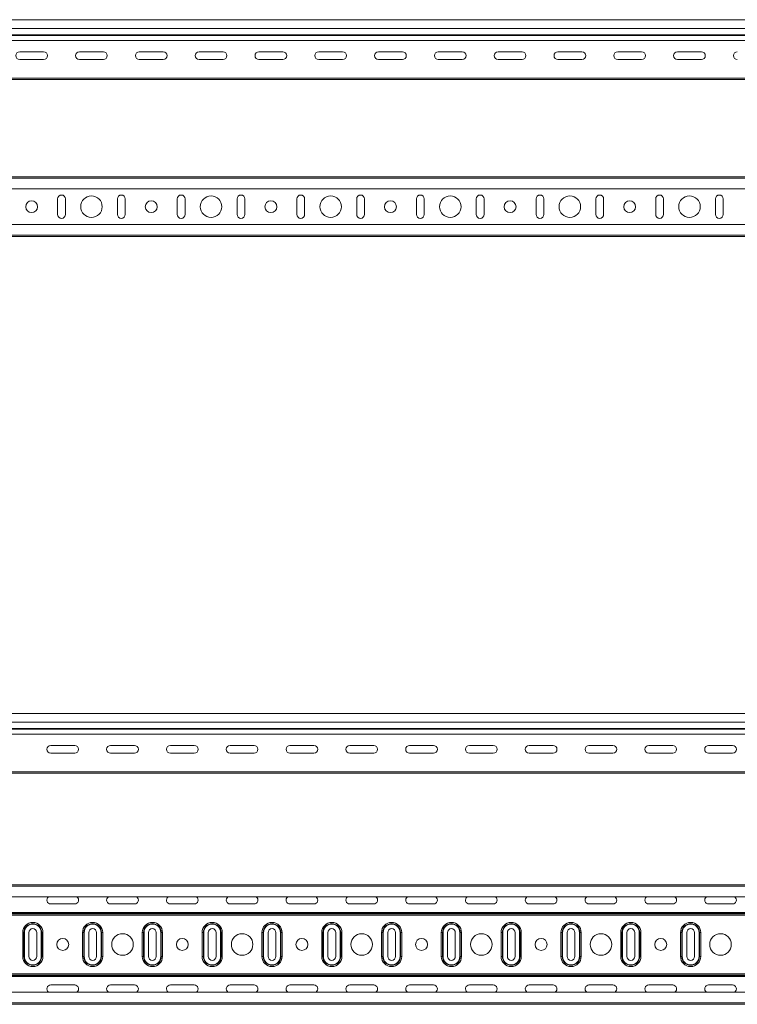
# Model space of a CAD drawing. Header units: millimetres. Extents: x -583 to 2827, y -4183 to -259.
# Tile 18 of 19: x 1386 to 1986, y -1082 to -259. Entities that reach past the tile are written whole.
import ezdxf

# ---------------------------------------------------------------- set-up
doc = ezdxf.new("R2010")
doc.units = ezdxf.units.MM

msp = doc.modelspace()

# ---------------------------------------------------------------- linework, layer by layer
at = {"color": 7, "linetype": 'Continuous', "lineweight": 15}
for p, q in [((2735.72, -258.56), (267.72, -258.56)), ((267.72, -266.02), (2735.72, -266.02)), ((267.72, -271.33), (2735.72, -271.33)), ((267.72, -271.69), (2735.72, -271.69)), ((267.72, -275.82), (2735.72, -275.82)), ((1385.72, -285.32), (1405.72, -285.32)), ((1435.72, -285.32), (1455.72, -285.32)), ((1485.72, -285.32), (1505.72, -285.32)), ((1535.72, -285.32), (1555.72, -285.32)), ((1585.72, -285.32), (1605.72, -285.32)), ((1635.72, -285.32), (1655.72, -285.32)), ((1685.72, -285.32), (1705.72, -285.32)), ((1735.72, -285.32), (1755.72, -285.32)), ((1785.72, -285.32), (1805.72, -285.32)), ((1835.72, -285.32), (1855.72, -285.32)), ((1885.72, -285.32), (1905.72, -285.32)), ((1935.72, -285.32), (1955.72, -285.32)), ((1405.72, -291.82), (1385.72, -291.82)), ((1455.72, -291.82), (1435.72, -291.82)), ((1505.72, -291.82), (1485.72, -291.82)), ((1555.72, -291.82), (1535.72, -291.82)), ((1605.72, -291.82), (1585.72, -291.82)), ((1655.72, -291.82), (1635.72, -291.82)), ((1705.72, -291.82), (1685.72, -291.82)), ((1755.72, -291.82), (1735.72, -291.82)), ((1805.72, -291.82), (1785.72, -291.82)), ((1855.72, -291.82), (1835.72, -291.82)), ((1905.72, -291.82), (1885.72, -291.82)), ((1955.72, -291.82), (1935.72, -291.82)), ((267.72, -307.36), (2735.72, -307.36)), ((267.72, -308.56), (2735.72, -308.56)), ((267.72, -389.86), (2735.72, -389.86)), ((2735.72, -390.98), (267.72, -390.98)), ((267.72, -400.08), (2735.72, -400.08)), ((1417.47, -408.36), (1417.47, -421.36)), ((1423.97, -421.36), (1423.97, -408.36)), ((1467.47, -408.36), (1467.47, -421.36)), ((1473.97, -421.36), (1473.97, -408.36)), ((1517.47, -408.36), (1517.47, -421.36)), ((1523.97, -421.36), (1523.97, -408.36)), ((1567.47, -408.36), (1567.47, -421.36)), ((1573.97, -421.36), (1573.97, -408.36)), ((1617.47, -408.36), (1617.47, -421.36)), ((1623.97, -421.36), (1623.97, -408.36)), ((1667.47, -408.36), (1667.47, -421.36)), ((1673.97, -421.36), (1673.97, -408.36)), ((1717.47, -408.36), (1717.47, -421.36)), ((1723.97, -421.36), (1723.97, -408.36)), ((1767.47, -408.36), (1767.47, -421.36)), ((1773.97, -421.36), (1773.97, -408.36)), ((1817.47, -408.36), (1817.47, -421.36)), ((1823.97, -421.36), (1823.97, -408.36)), ((1867.47, -408.36), (1867.47, -421.36)), ((1873.97, -421.36), (1873.97, -408.36)), ((1917.47, -408.36), (1917.47, -421.36)), ((1923.97, -421.36), (1923.97, -408.36)), ((1967.47, -408.36), (1967.47, -421.36)), ((1973.97, -421.36), (1973.97, -408.36)), ((2735.72, -429.63), (267.72, -429.63)), ((267.72, -438.73), (2735.72, -438.73)), ((267.72, -439.86), (2735.72, -439.86)), ((2761.69, -838.39), (293.69, -838.39)), ((293.69, -845.84), (2761.69, -845.84)), ((293.69, -851.15), (2761.69, -851.15)), ((293.69, -851.52), (2761.69, -851.52)), ((293.69, -855.65), (2761.69, -855.65)), ((1431.69, -865.14), (1411.69, -865.14)), ((1411.69, -871.64), (1431.69, -871.64)), ((1481.69, -865.14), (1461.69, -865.14)), ((1461.69, -871.64), (1481.69, -871.64)), ((1531.69, -865.14), (1511.69, -865.14)), ((1511.69, -871.64), (1531.69, -871.64)), ((1581.69, -865.14), (1561.69, -865.14)), ((1561.69, -871.64), (1581.69, -871.64)), ((1631.69, -865.14), (1611.69, -865.14)), ((1611.69, -871.64), (1631.69, -871.64)), ((1681.69, -865.14), (1661.69, -865.14)), ((1661.69, -871.64), (1681.69, -871.64)), ((1731.69, -865.14), (1711.69, -865.14)), ((1711.69, -871.64), (1731.69, -871.64)), ((1781.69, -865.14), (1761.69, -865.14)), ((1761.69, -871.64), (1781.69, -871.64)), ((1831.69, -865.14), (1811.69, -865.14)), ((1811.69, -871.64), (1831.69, -871.64)), ((1881.69, -865.14), (1861.69, -865.14)), ((1861.69, -871.64), (1881.69, -871.64)), ((1931.69, -865.14), (1911.69, -865.14)), ((1911.69, -871.64), (1931.69, -871.64)), ((1981.69, -865.14), (1961.69, -865.14)), ((1961.69, -871.64), (1981.69, -871.64)), ((293.69, -887.19), (2761.69, -887.19)), ((293.69, -888.39), (2761.69, -888.39)), ((293.69, -981.57), (2761.69, -981.57)), ((2761.69, -982.7), (293.69, -982.7)), ((293.69, -991.8), (2761.69, -991.8)), ((1411.69, -997.72), (1431.69, -997.72)), ((1461.69, -997.72), (1481.69, -997.72)), ((1511.69, -997.72), (1531.69, -997.72)), ((1561.69, -997.72), (1581.69, -997.72)), ((1611.69, -997.72), (1631.69, -997.72)), ((1661.69, -997.72), (1681.69, -997.72)), ((1711.69, -997.72), (1731.69, -997.72)), ((1761.69, -997.72), (1781.69, -997.72)), ((1811.69, -997.72), (1831.69, -997.72)), ((1861.69, -997.72), (1881.69, -997.72)), ((1911.69, -997.72), (1931.69, -997.72)), ((1961.69, -997.72), (1981.69, -997.72)), ((293.69, -1004.77), (2761.69, -1004.77)), ((293.69, -1005.41), (2761.69, -1005.41)), ((293.69, -1005.92), (2761.69, -1005.92)), ((293.69, -1006.95), (2761.69, -1006.95)), ((1388.25, -1041.57), (1388.25, -1021.57)), ((1389.29, -1021.57), (1388.25, -1021.57)), ((1389.29, -1041.57), (1389.29, -1021.57)), ((1389.66, -1021.57), (1389.29, -1021.57)), ((1389.66, -1021.57), (1389.66, -1041.57)), ((1393.44, -1021.57), (1393.44, -1041.57)), ((1399.94, -1041.57), (1399.94, -1021.57)), ((1404.1, -1021.57), (1403.73, -1021.57)), ((1403.73, -1041.57), (1403.73, -1021.57)), ((1405.14, -1021.57), (1404.1, -1021.57)), ((1404.1, -1021.57), (1404.1, -1041.57)), ((1405.14, -1021.57), (1405.14, -1041.57)), ((1438.25, -1041.57), (1438.25, -1021.57)), ((1439.29, -1021.57), (1438.25, -1021.57)), ((1439.29, -1041.57), (1439.29, -1021.57)), ((1439.66, -1021.57), (1439.29, -1021.57)), ((1439.66, -1021.57), (1439.66, -1041.57)), ((1443.44, -1021.57), (1443.44, -1041.57)), ((1449.94, -1041.57), (1449.94, -1021.57)), ((1454.1, -1021.57), (1453.73, -1021.57)), ((1453.73, -1041.57), (1453.73, -1021.57)), ((1455.14, -1021.57), (1454.1, -1021.57)), ((1454.1, -1021.57), (1454.1, -1041.57)), ((1455.14, -1021.57), (1455.14, -1041.57)), ((1488.25, -1041.57), (1488.25, -1021.57)), ((1489.29, -1021.57), (1488.25, -1021.57)), ((1489.29, -1041.57), (1489.29, -1021.57)), ((1489.66, -1021.57), (1489.29, -1021.57)), ((1489.66, -1021.57), (1489.66, -1041.57)), ((1493.44, -1021.57), (1493.44, -1041.57)), ((1499.94, -1041.57), (1499.94, -1021.57)), ((1504.1, -1021.57), (1503.73, -1021.57)), ((1503.73, -1041.57), (1503.73, -1021.57)), ((1505.14, -1021.57), (1504.1, -1021.57)), ((1504.1, -1021.57), (1504.1, -1041.57)), ((1505.14, -1021.57), (1505.14, -1041.57)), ((1538.25, -1041.57), (1538.25, -1021.57)), ((1539.29, -1021.57), (1538.25, -1021.57)), ((1539.29, -1041.57), (1539.29, -1021.57)), ((1539.66, -1021.57), (1539.29, -1021.57)), ((1539.66, -1021.57), (1539.66, -1041.57)), ((1543.44, -1021.57), (1543.44, -1041.57)), ((1549.94, -1041.57), (1549.94, -1021.57)), ((1554.1, -1021.57), (1553.73, -1021.57)), ((1553.73, -1041.57), (1553.73, -1021.57)), ((1555.14, -1021.57), (1554.1, -1021.57)), ((1554.1, -1021.57), (1554.1, -1041.57)), ((1555.14, -1021.57), (1555.14, -1041.57)), ((1588.25, -1041.57), (1588.25, -1021.57)), ((1589.29, -1021.57), (1588.25, -1021.57)), ((1589.29, -1041.57), (1589.29, -1021.57)), ((1589.66, -1021.57), (1589.29, -1021.57)), ((1589.66, -1021.57), (1589.66, -1041.57)), ((1593.44, -1021.57), (1593.44, -1041.57)), ((1599.94, -1041.57), (1599.94, -1021.57)), ((1604.1, -1021.57), (1603.73, -1021.57)), ((1603.73, -1041.57), (1603.73, -1021.57)), ((1605.14, -1021.57), (1604.1, -1021.57)), ((1604.1, -1021.57), (1604.1, -1041.57)), ((1605.14, -1021.57), (1605.14, -1041.57)), ((1638.25, -1041.57), (1638.25, -1021.57)), ((1639.29, -1021.57), (1638.25, -1021.57)), ((1639.29, -1041.57), (1639.29, -1021.57)), ((1639.66, -1021.57), (1639.29, -1021.57)), ((1639.66, -1021.57), (1639.66, -1041.57)), ((1643.44, -1021.57), (1643.44, -1041.57)), ((1649.94, -1041.57), (1649.94, -1021.57)), ((1654.1, -1021.57), (1653.73, -1021.57)), ((1653.73, -1041.57), (1653.73, -1021.57)), ((1655.14, -1021.57), (1654.1, -1021.57)), ((1654.1, -1021.57), (1654.1, -1041.57)), ((1655.14, -1021.57), (1655.14, -1041.57)), ((1688.25, -1041.57), (1688.25, -1021.57)), ((1689.29, -1021.57), (1688.25, -1021.57)), ((1689.29, -1041.57), (1689.29, -1021.57)), ((1689.66, -1021.57), (1689.29, -1021.57)), ((1689.66, -1021.57), (1689.66, -1041.57)), ((1693.44, -1021.57), (1693.44, -1041.57)), ((1699.94, -1041.57), (1699.94, -1021.57)), ((1704.1, -1021.57), (1703.73, -1021.57)), ((1703.73, -1041.57), (1703.73, -1021.57)), ((1705.14, -1021.57), (1704.1, -1021.57)), ((1704.1, -1021.57), (1704.1, -1041.57)), ((1705.14, -1021.57), (1705.14, -1041.57)), ((1738.25, -1041.57), (1738.25, -1021.57)), ((1739.29, -1021.57), (1738.25, -1021.57)), ((1739.29, -1041.57), (1739.29, -1021.57)), ((1739.66, -1021.57), (1739.29, -1021.57)), ((1739.66, -1021.57), (1739.66, -1041.57)), ((1743.44, -1021.57), (1743.44, -1041.57)), ((1749.94, -1041.57), (1749.94, -1021.57)), ((1754.1, -1021.57), (1753.73, -1021.57)), ((1753.73, -1041.57), (1753.73, -1021.57)), ((1755.14, -1021.57), (1754.1, -1021.57)), ((1754.1, -1021.57), (1754.1, -1041.57)), ((1755.14, -1021.57), (1755.14, -1041.57)), ((1788.25, -1041.57), (1788.25, -1021.57)), ((1789.29, -1021.57), (1788.25, -1021.57)), ((1789.29, -1041.57), (1789.29, -1021.57)), ((1789.66, -1021.57), (1789.29, -1021.57)), ((1789.66, -1021.57), (1789.66, -1041.57)), ((1793.44, -1021.57), (1793.44, -1041.57)), ((1799.94, -1041.57), (1799.94, -1021.57)), ((1804.1, -1021.57), (1803.73, -1021.57)), ((1803.73, -1041.57), (1803.73, -1021.57)), ((1805.14, -1021.57), (1804.1, -1021.57)), ((1804.1, -1021.57), (1804.1, -1041.57)), ((1805.14, -1021.57), (1805.14, -1041.57)), ((1838.25, -1041.57), (1838.25, -1021.57)), ((1839.29, -1021.57), (1838.25, -1021.57)), ((1839.29, -1041.57), (1839.29, -1021.57)), ((1839.66, -1021.57), (1839.29, -1021.57)), ((1839.66, -1021.57), (1839.66, -1041.57)), ((1843.44, -1021.57), (1843.44, -1041.57)), ((1849.94, -1041.57), (1849.94, -1021.57)), ((1854.1, -1021.57), (1853.73, -1021.57)), ((1853.73, -1041.57), (1853.73, -1021.57)), ((1855.14, -1021.57), (1854.1, -1021.57)), ((1854.1, -1021.57), (1854.1, -1041.57)), ((1855.14, -1021.57), (1855.14, -1041.57)), ((1888.25, -1041.57), (1888.25, -1021.57)), ((1889.29, -1021.57), (1888.25, -1021.57)), ((1889.29, -1041.57), (1889.29, -1021.57)), ((1889.66, -1021.57), (1889.29, -1021.57)), ((1889.66, -1021.57), (1889.66, -1041.57)), ((1893.44, -1021.57), (1893.44, -1041.57)), ((1899.94, -1041.57), (1899.94, -1021.57)), ((1904.1, -1021.57), (1903.73, -1021.57)), ((1903.73, -1041.57), (1903.73, -1021.57)), ((1905.14, -1021.57), (1904.1, -1021.57)), ((1904.1, -1021.57), (1904.1, -1041.57)), ((1905.14, -1021.57), (1905.14, -1041.57)), ((1938.25, -1041.57), (1938.25, -1021.57)), ((1939.29, -1021.57), (1938.25, -1021.57)), ((1939.29, -1041.57), (1939.29, -1021.57)), ((1939.66, -1021.57), (1939.29, -1021.57)), ((1939.66, -1021.57), (1939.66, -1041.57)), ((1943.44, -1021.57), (1943.44, -1041.57)), ((1949.94, -1041.57), (1949.94, -1021.57)), ((1954.1, -1021.57), (1953.73, -1021.57)), ((1953.73, -1041.57), (1953.73, -1021.57)), ((1955.14, -1021.57), (1954.1, -1021.57)), ((1954.1, -1021.57), (1954.1, -1041.57)), ((1955.14, -1021.57), (1955.14, -1041.57)), ((1389.29, -1041.57), (1388.25, -1041.57)), ((1389.66, -1041.57), (1389.29, -1041.57)), ((1404.1, -1041.57), (1403.73, -1041.57)), ((1405.14, -1041.57), (1404.1, -1041.57)), ((1439.29, -1041.57), (1438.25, -1041.57)), ((1439.66, -1041.57), (1439.29, -1041.57)), ((1454.1, -1041.57), (1453.73, -1041.57)), ((1455.14, -1041.57), (1454.1, -1041.57)), ((1489.29, -1041.57), (1488.25, -1041.57)), ((1489.66, -1041.57), (1489.29, -1041.57)), ((1504.1, -1041.57), (1503.73, -1041.57)), ((1505.14, -1041.57), (1504.1, -1041.57)), ((1539.29, -1041.57), (1538.25, -1041.57)), ((1539.66, -1041.57), (1539.29, -1041.57)), ((1554.1, -1041.57), (1553.73, -1041.57)), ((1555.14, -1041.57), (1554.1, -1041.57)), ((1589.29, -1041.57), (1588.25, -1041.57)), ((1589.66, -1041.57), (1589.29, -1041.57)), ((1604.1, -1041.57), (1603.73, -1041.57)), ((1605.14, -1041.57), (1604.1, -1041.57)), ((1639.29, -1041.57), (1638.25, -1041.57)), ((1639.66, -1041.57), (1639.29, -1041.57)), ((1654.1, -1041.57), (1653.73, -1041.57)), ((1655.14, -1041.57), (1654.1, -1041.57)), ((1689.29, -1041.57), (1688.25, -1041.57)), ((1689.66, -1041.57), (1689.29, -1041.57)), ((1704.1, -1041.57), (1703.73, -1041.57)), ((1705.14, -1041.57), (1704.1, -1041.57)), ((1739.29, -1041.57), (1738.25, -1041.57)), ((1739.66, -1041.57), (1739.29, -1041.57)), ((1754.1, -1041.57), (1753.73, -1041.57)), ((1755.14, -1041.57), (1754.1, -1041.57)), ((1789.29, -1041.57), (1788.25, -1041.57)), ((1789.66, -1041.57), (1789.29, -1041.57)), ((1804.1, -1041.57), (1803.73, -1041.57)), ((1805.14, -1041.57), (1804.1, -1041.57)), ((1839.29, -1041.57), (1838.25, -1041.57)), ((1839.66, -1041.57), (1839.29, -1041.57)), ((1854.1, -1041.57), (1853.73, -1041.57)), ((1855.14, -1041.57), (1854.1, -1041.57)), ((1889.29, -1041.57), (1888.25, -1041.57)), ((1889.66, -1041.57), (1889.29, -1041.57)), ((1904.1, -1041.57), (1903.73, -1041.57)), ((1905.14, -1041.57), (1904.1, -1041.57)), ((1939.29, -1041.57), (1938.25, -1041.57)), ((1939.66, -1041.57), (1939.29, -1041.57)), ((1954.1, -1041.57), (1953.73, -1041.57)), ((1955.14, -1041.57), (1954.1, -1041.57)), ((293.69, -1056.2), (2761.69, -1056.2)), ((293.69, -1057.23), (2761.69, -1057.23)), ((293.69, -1057.74), (2761.69, -1057.74)), ((293.69, -1058.37), (2761.69, -1058.37)), ((1431.69, -1065.43), (1411.69, -1065.43)), ((1481.69, -1065.43), (1461.69, -1065.43)), ((1531.69, -1065.43), (1511.69, -1065.43)), ((1581.69, -1065.43), (1561.69, -1065.43)), ((1631.69, -1065.43), (1611.69, -1065.43)), ((1681.69, -1065.43), (1661.69, -1065.43)), ((1731.69, -1065.43), (1711.69, -1065.43)), ((1781.69, -1065.43), (1761.69, -1065.43)), ((1831.69, -1065.43), (1811.69, -1065.43)), ((1881.69, -1065.43), (1861.69, -1065.43)), ((1931.69, -1065.43), (1911.69, -1065.43)), ((1981.69, -1065.43), (1961.69, -1065.43)), ((2761.69, -1071.35), (293.69, -1071.35)), ((293.69, -1080.45), (2761.69, -1080.45)), ((293.69, -1081.57), (2761.69, -1081.57))]:
    msp.add_line(p, q, dxfattribs=at)
for centre, radius in [((1395.72, -414.86), 5), ((1445.72, -414.86), 9), ((1495.72, -414.86), 5), ((1545.72, -414.86), 9), ((1595.72, -414.86), 5), ((1645.72, -414.86), 9), ((1695.72, -414.86), 5), ((1745.72, -414.86), 9), ((1795.72, -414.86), 5), ((1845.72, -414.86), 9), ((1895.72, -414.86), 5), ((1945.72, -414.86), 9), ((1421.69, -1031.57), 5), ((1471.69, -1031.57), 9), ((1521.69, -1031.57), 5), ((1571.69, -1031.57), 9), ((1621.69, -1031.57), 5), ((1671.69, -1031.57), 9), ((1721.69, -1031.57), 5), ((1771.69, -1031.57), 9), ((1821.69, -1031.57), 5), ((1871.69, -1031.57), 9), ((1921.69, -1031.57), 5), ((1971.69, -1031.57), 9)]:
    msp.add_circle(centre, radius, dxfattribs=at)
for centre, radius, start, end in [((1385.72, -288.57), 3.25, 90, 270), ((1405.72, -288.57), 3.25, 270, 90), ((1435.72, -288.57), 3.25, 90, 270), ((1455.72, -288.57), 3.25, 270, 90), ((1485.72, -288.57), 3.25, 90, 270), ((1505.72, -288.57), 3.25, 270, 90), ((1535.72, -288.57), 3.25, 90, 270), ((1555.72, -288.57), 3.25, 270, 90), ((1585.72, -288.57), 3.25, 90, 270), ((1605.72, -288.57), 3.25, 270, 90), ((1635.72, -288.57), 3.25, 90, 270), ((1655.72, -288.57), 3.25, 270, 90), ((1685.72, -288.57), 3.25, 90, 270), ((1705.72, -288.57), 3.25, 270, 90), ((1735.72, -288.57), 3.25, 90, 270), ((1755.72, -288.57), 3.25, 270, 90), ((1785.72, -288.57), 3.25, 90, 270), ((1805.72, -288.57), 3.25, 270, 90), ((1835.72, -288.57), 3.25, 90, 270), ((1855.72, -288.57), 3.25, 270, 90), ((1885.72, -288.57), 3.25, 90, 270), ((1905.72, -288.57), 3.25, 270, 90), ((1935.72, -288.57), 3.25, 90, 270), ((1955.72, -288.57), 3.25, 270, 90), ((1985.72, -288.57), 3.25, 90, 270), ((1420.72, -408.36), 3.25, 0, 180), ((1470.72, -408.36), 3.25, 0, 180), ((1520.72, -408.36), 3.25, 0, 180), ((1570.72, -408.36), 3.25, 0, 180), ((1620.72, -408.36), 3.25, 0, 180), ((1670.72, -408.36), 3.25, 0, 180), ((1720.72, -408.36), 3.25, 0, 180), ((1770.72, -408.36), 3.25, 0, 180), ((1820.72, -408.36), 3.25, 0, 180), ((1870.72, -408.36), 3.25, 0, 180), ((1920.72, -408.36), 3.25, 0, 180), ((1970.72, -408.36), 3.25, 0, 180), ((1420.72, -421.36), 3.25, 180, 0), ((1470.72, -421.36), 3.25, 180, 0), ((1520.72, -421.36), 3.25, 180, 0), ((1570.72, -421.36), 3.25, 180, 0), ((1620.72, -421.36), 3.25, 180, 0), ((1670.72, -421.36), 3.25, 180, 0), ((1720.72, -421.36), 3.25, 180, 0), ((1770.72, -421.36), 3.25, 180, 0), ((1820.72, -421.36), 3.25, 180, 0), ((1870.72, -421.36), 3.25, 180, 0), ((1920.72, -421.36), 3.25, 180, 0), ((1970.72, -421.36), 3.25, 180, 0), ((1411.69, -868.39), 3.25, 90, 270), ((1431.69, -868.39), 3.25, 270, 90), ((1461.69, -868.39), 3.25, 90, 270), ((1481.69, -868.39), 3.25, 270, 90), ((1511.69, -868.39), 3.25, 90, 270), ((1531.69, -868.39), 3.25, 270, 90), ((1561.69, -868.39), 3.25, 90, 270), ((1581.69, -868.39), 3.25, 270, 90), ((1611.69, -868.39), 3.25, 90, 270), ((1631.69, -868.39), 3.25, 270, 90), ((1661.69, -868.39), 3.25, 90, 270), ((1681.69, -868.39), 3.25, 270, 90), ((1711.69, -868.39), 3.25, 90, 270), ((1731.69, -868.39), 3.25, 270, 90), ((1761.69, -868.39), 3.25, 90, 270), ((1781.69, -868.39), 3.25, 270, 90), ((1811.69, -868.39), 3.25, 90, 270), ((1831.69, -868.39), 3.25, 270, 90), ((1861.69, -868.39), 3.25, 90, 270), ((1881.69, -868.39), 3.25, 270, 90), ((1911.69, -868.39), 3.25, 90, 270), ((1931.69, -868.39), 3.25, 270, 90), ((1961.69, -868.39), 3.25, 90, 270), ((1981.69, -868.39), 3.25, 270, 90), ((1411.69, -994.47), 3.25, 124.73188, 270), ((1431.69, -994.47), 3.25, 270, 55.26812), ((1461.69, -994.47), 3.25, 124.73188, 270), ((1481.69, -994.47), 3.25, 270, 55.26812), ((1511.69, -994.47), 3.25, 124.73188, 270), ((1531.69, -994.47), 3.25, 270, 55.26812), ((1561.69, -994.47), 3.25, 124.73188, 270), ((1581.69, -994.47), 3.25, 270, 55.26812), ((1611.69, -994.47), 3.25, 124.73188, 270), ((1631.69, -994.47), 3.25, 270, 55.26812), ((1661.69, -994.47), 3.25, 124.73188, 270), ((1681.69, -994.47), 3.25, 270, 55.26812), ((1711.69, -994.47), 3.25, 124.73188, 270), ((1731.69, -994.47), 3.25, 270, 55.26812), ((1761.69, -994.47), 3.25, 124.73188, 270), ((1781.69, -994.47), 3.25, 270, 55.26812), ((1811.69, -994.47), 3.25, 124.73188, 270), ((1831.69, -994.47), 3.25, 270, 55.26812), ((1861.69, -994.47), 3.25, 124.73188, 270), ((1881.69, -994.47), 3.25, 270, 55.26812), ((1911.69, -994.47), 3.25, 124.73188, 270), ((1931.69, -994.47), 3.25, 270, 55.26812), ((1961.69, -994.47), 3.25, 124.73188, 270), ((1981.69, -994.47), 3.25, 270, 55.26812), ((1396.69, -1021.57), 8.45, 0, 180), ((1396.69, -1021.57), 7.41, 0, 180), ((1396.69, -1021.57), 7.03, 0, 180), ((1396.69, -1021.57), 3.25, 0, 180), ((1446.69, -1021.57), 8.45, 0, 180), ((1446.69, -1021.57), 7.41, 0, 180), ((1446.69, -1021.57), 7.03, 0, 180), ((1446.69, -1021.57), 3.25, 0, 180), ((1496.69, -1021.57), 8.45, 0, 180), ((1496.69, -1021.57), 7.41, 0, 180), ((1496.69, -1021.57), 7.03, 0, 180), ((1496.69, -1021.57), 3.25, 0, 180), ((1546.69, -1021.57), 8.45, 0, 180), ((1546.69, -1021.57), 7.41, 0, 180), ((1546.69, -1021.57), 7.03, 0, 180), ((1546.69, -1021.57), 3.25, 0, 180), ((1596.69, -1021.57), 8.45, 0, 180), ((1596.69, -1021.57), 7.41, 0, 180), ((1596.69, -1021.57), 7.03, 0, 180), ((1596.69, -1021.57), 3.25, 0, 180), ((1646.69, -1021.57), 8.45, 0, 180), ((1646.69, -1021.57), 7.41, 0, 180), ((1646.69, -1021.57), 7.03, 0, 180), ((1646.69, -1021.57), 3.25, 0, 180), ((1696.69, -1021.57), 8.45, 0, 180), ((1696.69, -1021.57), 7.41, 0, 180), ((1696.69, -1021.57), 7.03, 0, 180), ((1696.69, -1021.57), 3.25, 0, 180), ((1746.69, -1021.57), 8.45, 0, 180), ((1746.69, -1021.57), 7.41, 0, 180), ((1746.69, -1021.57), 7.03, 0, 180), ((1746.69, -1021.57), 3.25, 0, 180), ((1796.69, -1021.57), 8.45, 0, 180), ((1796.69, -1021.57), 7.41, 0, 180), ((1796.69, -1021.57), 7.03, 0, 180), ((1796.69, -1021.57), 3.25, 0, 180), ((1846.69, -1021.57), 8.45, 0, 180), ((1846.69, -1021.57), 7.41, 0, 180), ((1846.69, -1021.57), 7.03, 0, 180), ((1846.69, -1021.57), 3.25, 0, 180), ((1896.69, -1021.57), 8.45, 0, 180), ((1896.69, -1021.57), 7.41, 0, 180), ((1896.69, -1021.57), 7.03, 0, 180), ((1896.69, -1021.57), 3.25, 0, 180), ((1946.69, -1021.57), 8.45, 0, 180), ((1946.69, -1021.57), 7.41, 360, 180), ((1946.69, -1021.57), 7.03, 0, 180), ((1946.69, -1021.57), 3.25, 0, 180), ((1396.69, -1041.57), 8.45, 180, 0), ((1396.69, -1041.57), 7.41, 180, 0), ((1396.69, -1041.57), 7.03, 180, 0), ((1396.69, -1041.57), 3.25, 180, 0), ((1446.69, -1041.57), 8.45, 180, 0), ((1446.69, -1041.57), 7.41, 180, 0), ((1446.69, -1041.57), 7.03, 180, 0), ((1446.69, -1041.57), 3.25, 180, 0), ((1496.69, -1041.57), 8.45, 180, 0), ((1496.69, -1041.57), 7.41, 180, 0), ((1496.69, -1041.57), 7.03, 180, 0), ((1496.69, -1041.57), 3.25, 180, 0), ((1546.69, -1041.57), 8.45, 180, 0), ((1546.69, -1041.57), 7.41, 180, 0), ((1546.69, -1041.57), 7.03, 180, 0), ((1546.69, -1041.57), 3.25, 180, 0), ((1596.69, -1041.57), 8.45, 180, 0), ((1596.69, -1041.57), 7.41, 180, 0), ((1596.69, -1041.57), 7.03, 180, 0), ((1596.69, -1041.57), 3.25, 180, 0), ((1646.69, -1041.57), 8.45, 180, 0), ((1646.69, -1041.57), 7.41, 180, 0), ((1646.69, -1041.57), 7.03, 180, 0), ((1646.69, -1041.57), 3.25, 180, 0), ((1696.69, -1041.57), 8.45, 180, 0), ((1696.69, -1041.57), 7.41, 180, 0), ((1696.69, -1041.57), 7.03, 180, 0), ((1696.69, -1041.57), 3.25, 180, 0), ((1746.69, -1041.57), 8.45, 180, 0), ((1746.69, -1041.57), 7.41, 180, 0), ((1746.69, -1041.57), 7.03, 180, 0), ((1746.69, -1041.57), 3.25, 180, 0), ((1796.69, -1041.57), 8.45, 180, 0), ((1796.69, -1041.57), 7.41, 180, 0), ((1796.69, -1041.57), 7.03, 180, 0), ((1796.69, -1041.57), 3.25, 180, 0), ((1846.69, -1041.57), 8.45, 180, 0), ((1846.69, -1041.57), 7.41, 180, 0), ((1846.69, -1041.57), 7.03, 180, 0), ((1846.69, -1041.57), 3.25, 180, 0), ((1896.69, -1041.57), 8.45, 180, 0), ((1896.69, -1041.57), 7.41, 180, 0), ((1896.69, -1041.57), 7.03, 180, 0), ((1896.69, -1041.57), 3.25, 180, 0), ((1946.69, -1041.57), 8.45, 180, 0), ((1946.69, -1041.57), 7.41, 180, 0), ((1946.69, -1041.57), 7.03, 180, 0), ((1946.69, -1041.57), 3.25, 180, 0), ((1411.69, -1068.68), 3.25, 90, 235.26812), ((1431.69, -1068.68), 3.25, 304.73188, 90), ((1461.69, -1068.68), 3.25, 90, 235.26812), ((1481.69, -1068.68), 3.25, 304.73188, 90), ((1511.69, -1068.68), 3.25, 90, 235.26812), ((1531.69, -1068.68), 3.25, 304.73188, 90), ((1561.69, -1068.68), 3.25, 90, 235.26812), ((1581.69, -1068.68), 3.25, 304.73188, 90), ((1611.69, -1068.68), 3.25, 90, 235.26812), ((1631.69, -1068.68), 3.25, 304.73188, 90), ((1661.69, -1068.68), 3.25, 90, 235.26812), ((1681.69, -1068.68), 3.25, 304.73188, 90), ((1711.69, -1068.68), 3.25, 90, 235.26812), ((1731.69, -1068.68), 3.25, 304.73188, 90), ((1761.69, -1068.68), 3.25, 90, 235.26812), ((1781.69, -1068.68), 3.25, 304.73188, 90), ((1811.69, -1068.68), 3.25, 90, 235.26812), ((1831.69, -1068.68), 3.25, 304.73188, 90), ((1861.69, -1068.68), 3.25, 90, 235.26812), ((1881.69, -1068.68), 3.25, 304.73188, 90), ((1911.69, -1068.68), 3.25, 90, 235.26812), ((1931.69, -1068.68), 3.25, 304.73188, 90), ((1961.69, -1068.68), 3.25, 90, 235.26812), ((1981.69, -1068.68), 3.25, 304.73188, 90)]:
    msp.add_arc(centre, radius, start, end, dxfattribs=at)

doc.saveas('drawing.dxf')
